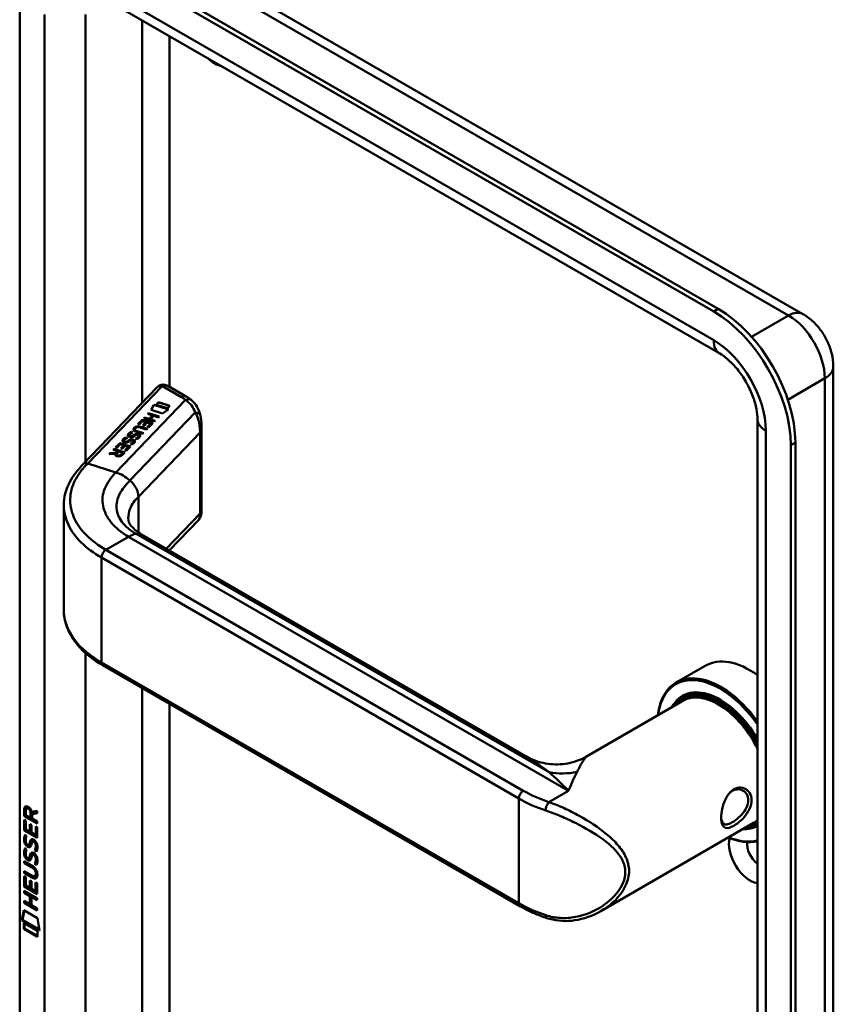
# Model space of a CAD drawing. Header units: millimetres. Extents: x 20 to 833, y 20 to 574.
# Tile 2 of 6: x 189 to 240, y 85 to 146. Entities that reach past the tile are written whole.
import ezdxf

# ---------------------------------------------------------------- set-up
doc = ezdxf.new("R2010")
doc.units = ezdxf.units.MM
doc.header["$LTSCALE"] = 2
doc.layers.add('Sichtbare Kanten(DIN)', color=7, linetype='Continuous', lineweight=50)
doc.layers.add('Sichtbare tangentiale Kanten(DIN)', color=7, linetype='Continuous', lineweight=50)

msp = doc.modelspace()

# ---------------------------------------------------------------- linework, layer by layer
at = {"layer": 'Sichtbare Kanten(DIN)'}
for p, q in [((232.494, 128.251), (194.027, 150.46)), ((232.211, 128.088), (193.744, 150.296)), ((199.311, 150.141), (237.778, 127.932)), ((188.936, 147.52), (188.936, 80.241)), ((194.117, 147.676), (232.584, 125.467)), ((239.668, 124.658), (239.668, 57.379)), ((199.32, 122.785), (198.173, 123.448)), ((192.899, 118.564), (197.509, 123.367)), ((197.134, 121.949), (197.305, 122.27)), ((197.137, 121.948), (197.305, 122.263)), ((197.305, 122.27), (198.218, 121.977)), ((197.305, 122.27), (197.305, 122.263)), ((197.305, 122.263), (198.211, 121.973)), ((197.449, 122.274), (197.596, 122.428)), ((198.148, 122.05), (197.449, 122.274)), ((197.454, 122.272), (197.596, 122.421)), ((197.596, 122.428), (198.295, 122.204)), ((197.596, 122.428), (197.596, 122.421)), ((197.596, 122.421), (198.291, 122.199)), ((198.295, 122.204), (198.148, 122.05)), ((196.917, 121.698), (196.966, 121.749)), ((197.211, 121.604), (196.917, 121.698)), ((196.922, 121.696), (196.966, 121.742)), ((196.966, 121.749), (197.632, 121.535)), ((196.966, 121.749), (196.966, 121.742)), ((196.966, 121.742), (197.628, 121.53)), ((197.009, 121.394), (197.211, 121.604)), ((197.009, 121.387), (197.211, 121.597)), ((197.836, 121.724), (197.134, 121.949)), ((197.211, 121.604), (197.211, 121.597)), ((198.218, 121.977), (197.836, 121.724)), ((196.302, 121.058), (196.564, 121.33)), ((196.383, 121.032), (196.302, 121.058)), ((196.307, 121.056), (196.564, 121.324)), ((196.596, 121.254), (196.383, 121.032)), ((196.564, 121.33), (197.231, 121.117)), ((196.564, 121.33), (196.564, 121.324)), ((196.564, 121.324), (197.226, 121.112)), ((196.811, 121.185), (196.596, 121.254)), ((196.624, 120.99), (196.811, 121.185)), ((196.705, 120.964), (196.624, 120.99)), ((196.628, 120.989), (196.811, 121.179)), ((196.667, 121.437), (196.715, 121.488)), ((197.333, 121.224), (196.667, 121.437)), ((196.672, 121.436), (196.715, 121.481)), ((196.892, 121.159), (196.705, 120.964)), ((196.715, 121.488), (197.009, 121.394)), ((196.715, 121.488), (196.715, 121.481)), ((196.715, 121.481), (197.009, 121.387)), ((196.811, 121.185), (196.811, 121.179)), ((196.89, 120.873), (197.101, 121.092)), ((197.101, 121.092), (196.892, 121.159)), ((196.895, 120.872), (197.101, 121.086)), ((197.231, 121.117), (196.971, 120.847)), ((197.009, 121.394), (197.009, 121.387)), ((197.294, 121.577), (197.092, 121.367)), ((197.092, 121.367), (197.382, 121.275)), ((197.092, 121.367), (197.092, 121.361)), ((197.092, 121.361), (197.377, 121.27)), ((197.101, 121.092), (197.101, 121.086)), ((197.584, 121.484), (197.294, 121.577)), ((197.382, 121.275), (197.333, 121.224)), ((197.632, 121.535), (197.584, 121.484)), ((200.265, 115.53), (200.265, 121)), ((234.936, 121.392), (234.936, 54.113)), ((195.765, 120.374), (195.765, 120.368)), ((195.905, 120.582), (195.905, 120.576)), ((196.037, 120.377), (196.037, 120.371)), ((196.12, 120.74), (196.12, 120.734)), ((196.154, 120.806), (196.153, 120.804)), ((196.211, 120.389), (196.206, 120.388)), ((196.599, 120.459), (196.215, 120.582)), ((196.258, 120.634), (196.647, 120.51)), ((196.258, 120.628), (196.643, 120.505)), ((196.849, 120.72), (196.459, 120.844)), ((196.514, 120.893), (196.898, 120.77)), ((196.514, 120.887), (196.893, 120.765)), ((196.647, 120.51), (196.599, 120.459)), ((196.898, 120.77), (196.849, 120.72)), ((196.971, 120.847), (196.89, 120.873)), ((194.914, 119.612), (195.176, 119.885)), ((194.919, 119.61), (195.176, 119.878)), ((195.208, 119.808), (194.995, 119.586)), ((195.176, 119.885), (195.842, 119.671)), ((195.176, 119.885), (195.176, 119.878)), ((195.176, 119.878), (195.838, 119.666)), ((195.422, 119.739), (195.208, 119.808)), ((195.436, 120.031), (195.436, 120.025)), ((195.491, 119.973), (195.494, 119.972)), ((195.491, 119.973), (195.491, 119.966)), ((195.491, 119.966), (195.494, 119.965)), ((195.573, 119.968), (195.573, 119.961)), ((195.576, 120.24), (195.576, 120.233)), ((195.671, 120.011), (195.671, 120.004)), ((195.708, 120.034), (195.708, 120.028)), ((195.821, 120.316), (195.823, 120.315)), ((195.821, 120.316), (195.821, 120.309)), ((195.821, 120.309), (195.823, 120.308)), ((195.902, 119.788), (195.836, 119.827)), ((195.881, 120.046), (195.877, 120.045)), ((195.902, 120.311), (195.902, 120.304)), ((196, 120.354), (196, 120.347)), ((196.028, 119.982), (196.029, 119.985)), ((196.028, 119.976), (196.029, 119.979)), ((196.029, 119.993), (196.029, 119.986)), ((196.231, 120.131), (196.165, 120.17)), ((196.357, 120.325), (196.358, 120.328)), ((196.357, 120.319), (196.358, 120.322)), ((196.359, 120.336), (196.359, 120.329)), ((237.019, 52.48), (237.019, 119.759)), ((237.302, 52.643), (237.302, 119.923)), ((194.51, 119.191), (194.566, 119.249)), ((194.891, 119.208), (194.51, 119.191)), ((194.516, 119.191), (194.566, 119.243)), ((194.566, 119.249), (194.93, 119.266)), ((194.566, 119.243), (194.93, 119.259)), ((194.566, 119.249), (194.566, 119.243)), ((194.773, 119.466), (194.823, 119.517)), ((195.04, 119.38), (194.773, 119.466)), ((194.778, 119.464), (194.823, 119.51)), ((194.823, 119.517), (195.489, 119.304)), ((194.823, 119.517), (194.823, 119.51)), ((194.823, 119.51), (195.485, 119.299)), ((194.891, 119.208), (194.891, 119.202)), ((194.995, 119.586), (194.914, 119.612)), ((194.93, 119.266), (195.04, 119.38)), ((194.93, 119.259), (195.04, 119.374)), ((194.93, 119.266), (194.93, 119.259)), ((194.976, 119.178), (194.976, 119.171)), ((195.121, 119.354), (195.006, 119.235)), ((195.04, 119.38), (195.04, 119.374)), ((195.359, 119.278), (195.121, 119.354)), ((195.235, 119.544), (195.422, 119.739)), ((195.317, 119.518), (195.235, 119.544)), ((195.24, 119.543), (195.422, 119.733)), ((195.244, 119.159), (195.359, 119.278)), ((195.244, 119.152), (195.359, 119.272)), ((195.504, 119.713), (195.317, 119.518)), ((195.489, 119.304), (195.319, 119.127)), ((195.359, 119.278), (195.359, 119.272)), ((195.422, 119.739), (195.422, 119.733)), ((195.502, 119.427), (195.712, 119.646)), ((195.583, 119.401), (195.502, 119.427)), ((195.712, 119.646), (195.504, 119.713)), ((195.507, 119.426), (195.712, 119.64)), ((195.842, 119.671), (195.583, 119.401)), ((195.712, 119.646), (195.712, 119.64)), ((191.685, 109.468), (191.685, 115.941)), ((200.096, 115.101), (198.26, 113.189)), ((220.499, 100.349), (196.566, 114.167)), ((220.132, 90.999), (194.11, 106.022)), ((231.674, 105.993), (229.864, 104.948)), ((230.294, 103.811), (224.289, 100.344)), ((230.42, 104.115), (230.25, 104.017)), ((189.222, 96.617), (189.223, 97.045)), ((189.265, 97.07), (189.223, 97.045)), ((189.265, 96.641), (189.265, 97.07)), ((189.409, 97.124), (189.367, 97.1)), ((189.265, 96.641), (189.222, 96.617)), ((190.031, 96.149), (189.222, 96.617)), ((190.031, 96.198), (189.265, 96.641)), ((189.322, 96.974), (189.321, 96.684)), ((189.321, 96.684), (189.609, 96.518)), ((189.609, 96.518), (189.609, 96.808)), ((189.652, 96.542), (189.609, 96.518)), ((189.652, 96.542), (189.652, 96.832)), ((189.693, 96.877), (190.031, 96.94)), ((190.031, 96.798), (189.708, 96.738)), ((189.751, 96.763), (189.708, 96.738)), ((189.708, 96.738), (189.708, 96.46)), ((189.708, 96.46), (190.031, 96.274)), ((190.031, 96.815), (189.751, 96.763)), ((190.031, 96.94), (190.031, 96.798)), ((189.222, 96.38), (189.321, 96.323)), ((189.222, 95.725), (189.222, 96.38)), ((189.264, 95.75), (189.265, 96.355)), ((189.321, 96.323), (189.32, 95.791)), ((189.573, 95.645), (189.574, 96.118)), ((189.574, 96.118), (189.672, 96.061)), ((189.616, 95.67), (189.616, 96.093)), ((189.672, 96.061), (189.672, 95.588)), ((189.932, 95.976), (190.031, 95.919)), ((189.932, 95.438), (189.932, 95.976)), ((189.974, 95.462), (189.975, 95.951)), ((190.031, 95.919), (190.03, 95.258)), ((190.031, 96.274), (190.031, 96.149)), ((234.694, 96.19), (225.169, 90.69)), ((234.936, 96.099), (234.85, 96.049)), ((189.264, 95.75), (189.222, 95.725)), ((190.03, 95.258), (189.222, 95.725)), ((190.03, 95.307), (189.264, 95.75)), ((189.27, 95.445), (189.366, 95.357)), ((189.32, 95.791), (189.573, 95.645)), ((189.616, 95.67), (189.573, 95.645)), ((189.672, 95.588), (189.932, 95.438)), ((189.974, 95.462), (189.932, 95.438)), ((189.27, 94.613), (189.366, 94.525)), ((189.326, 94.978), (189.328, 94.971)), ((189.55, 94.848), (189.508, 94.824)), ((189.553, 94.85), (189.511, 94.825)), ((189.519, 94.834), (189.522, 94.838)), ((189.562, 94.859), (189.565, 94.862)), ((189.785, 95.067), (189.742, 95.043)), ((189.816, 95.031), (189.813, 95.033)), ((189.858, 95.055), (189.816, 95.031)), ((189.858, 95.055), (189.855, 95.057)), ((189.325, 94.146), (189.327, 94.139)), ((189.55, 94.017), (189.507, 93.992)), ((189.552, 94.019), (189.51, 93.994)), ((189.519, 94.003), (189.522, 94.006)), ((189.561, 94.027), (189.564, 94.031)), ((189.784, 94.236), (189.742, 94.211)), ((189.815, 94.199), (189.812, 94.201)), ((189.858, 94.224), (189.815, 94.199)), ((189.858, 94.224), (189.854, 94.226)), ((189.913, 94.507), (189.87, 94.482)), ((189.22, 93.815), (189.686, 93.546)), ((189.22, 93.692), (189.22, 93.815)), ((189.263, 93.717), (189.22, 93.692)), ((189.693, 93.419), (189.22, 93.692)), ((189.263, 93.717), (189.263, 93.791)), ((189.735, 93.444), (189.263, 93.717)), ((189.912, 93.676), (189.87, 93.651)), ((189.219, 92.22), (189.22, 92.874)), ((189.22, 93.184), (189.692, 92.911)), ((189.22, 93.061), (189.22, 93.184)), ((189.262, 93.085), (189.22, 93.061)), ((189.685, 92.791), (189.22, 93.061)), ((189.22, 92.874), (189.318, 92.817)), ((189.262, 93.085), (189.262, 93.159)), ((189.728, 92.816), (189.262, 93.085)), ((189.262, 92.244), (189.262, 92.85)), ((189.318, 92.817), (189.318, 92.286)), ((189.929, 92.895), (189.887, 92.87)), ((189.942, 93.019), (189.942, 93.022)), ((189.984, 93.044), (189.984, 93.047)), ((189.262, 92.244), (189.219, 92.22)), ((190.028, 91.752), (189.219, 92.22)), ((190.028, 91.801), (189.262, 92.244)), ((189.318, 92.286), (189.571, 92.14)), ((189.571, 92.14), (189.571, 92.612)), ((189.571, 92.612), (189.67, 92.555)), ((189.613, 92.164), (189.571, 92.14)), ((189.613, 92.164), (189.614, 92.588)), ((189.67, 92.555), (189.67, 92.083)), ((189.929, 91.932), (189.93, 92.47)), ((189.93, 92.47), (190.028, 92.413)), ((189.972, 91.957), (189.972, 92.446)), ((190.028, 92.413), (190.028, 91.752)), ((189.219, 91.838), (189.219, 91.961)), ((189.219, 91.961), (190.027, 91.494)), ((189.261, 91.862), (189.219, 91.838)), ((189.57, 91.635), (189.219, 91.838)), ((189.261, 91.862), (189.261, 91.937)), ((189.613, 91.659), (189.261, 91.862)), ((189.613, 91.659), (189.57, 91.635)), ((189.57, 91.126), (189.57, 91.635)), ((189.612, 91.151), (189.613, 91.659)), ((189.67, 92.083), (189.929, 91.932)), ((189.714, 91.601), (189.671, 91.576)), ((190.027, 91.37), (189.671, 91.576)), ((189.671, 91.576), (189.671, 91.068)), ((190.027, 91.419), (189.714, 91.601)), ((189.972, 91.957), (189.929, 91.932)), ((189.218, 91.206), (189.218, 91.329)), ((189.218, 91.329), (189.57, 91.126)), ((189.261, 91.231), (189.218, 91.206)), ((190.027, 90.739), (189.218, 91.206)), ((189.261, 91.231), (189.261, 91.305)), ((190.027, 90.788), (189.261, 91.231)), ((189.612, 91.151), (189.57, 91.126)), ((189.671, 91.068), (190.027, 90.862)), ((190.027, 91.494), (190.027, 91.37)), ((189.068, 90.125), (189.198, 90.746)), ((189.111, 90.149), (189.231, 90.727)), ((189.198, 90.746), (190.048, 90.255)), ((190.027, 90.862), (190.027, 90.739)), ((189.111, 90.149), (189.068, 90.125)), ((190.175, 89.484), (189.068, 90.125)), ((190.166, 89.539), (189.111, 90.149)), ((189.198, 89.956), (190.046, 89.466)), ((189.198, 89.584), (189.198, 89.956)), ((189.24, 89.608), (189.24, 89.932)), ((190.048, 90.255), (190.175, 89.484)), ((189.24, 89.608), (189.198, 89.584)), ((190.045, 89.093), (189.198, 89.584)), ((190.045, 89.142), (189.24, 89.608)), ((190.046, 89.466), (190.045, 89.093))]:
    msp.add_line(p, q, dxfattribs=at)
for centre, major_axis, ratio, start_param, end_param in [((201.098, 145.071), (0.93, -1.611), 0.57735, 5.145211, 5.850363), ((232.211, 122.536), (-3.4, 5.889), 0.57735, 3.926991, 5.497787), ((232.494, 122.699), (-3.4, 5.889), 0.57735, 3.926991, 5.497787), ((197.973, 122.87), (-0.076, -0.62), 0.711531, 2.84759, 2.850395), ((196.192, 120.494), (-0.424, -0.134), 0.323385, 6.174461, 6.696153), ((196.192, 120.487), (-0.424, -0.134), 0.323385, 6.174461, 6.696153), ((197.71, 120.927), (-1.686, -0.2), 0.222773, 6.018982, 6.737446), ((197.71, 120.92), (-1.686, -0.2), 0.222773, 6.018982, 6.248126), ((196.8, 119.978), (-0.7, 0.879), 0.508563, 5.632274, 6.350614), ((196.8, 119.972), (-0.7, 0.879), 0.508563, 5.632274, 6.350614), ((199.061, 116.387), (-2.871, 4.449), 0.191984, 6.053706, 6.328639), ((196.221, 120.382), (-0.0415, -0.0104), 0.237853, 4.599863, 4.907941), ((196.078, 120.273), (-0.279, -0.072), 0.364474, 2.978881, 3.436713), ((195.863, 120.151), (0.425, 0.134), 0.323145, 3.032844, 3.554231), ((195.863, 120.144), (0.425, 0.134), 0.323145, 3.032844, 3.554231), ((195.892, 120.039), (0.0415, 0.0104), 0.237853, 1.45827, 1.766348), ((195.752, 119.931), (0.276, 0.072), 0.366407, 6.119353, 6.579647), ((195.331, 119.658), (0.695, 0.349), 0.189659, 6.06821, 6.129169), ((195.331, 119.651), (0.695, 0.349), 0.189659, 6.06821, 6.129169), ((195.752, 119.924), (0.276, 0.072), 0.366407, 6.119353, 6.188348), ((195.609, 119.974), (-0.747, -0.376), 0.181536, 2.935109, 2.99425), ((195.609, 119.967), (-0.747, -0.376), 0.181536, 2.935109, 2.99425), ((196.078, 120.267), (-0.279, -0.072), 0.364474, 2.978881, 3.047498), ((195.404, 119.258), (-0.518, -0.093), 0.376472, 6.070506, 6.901313), ((195.404, 119.251), (-0.518, -0.093), 0.376472, 6.070506, 6.199543), ((195.068, 119.351), (-0.151, 0.213), 0.804515, 2.32247, 3.295215), ((195.068, 119.344), (0.151, -0.213), 0.804515, 5.464063, 6.436807), ((234.474, 101.143), (-2.8, 4.85), 0.57735, 5.38066, 6.283185), ((232.664, 100.098), (-2.8, 4.85), 0.57735, 4.886401, 6.950132), ((232.607, 100.066), (-2.76, 4.78), 0.57735, 4.858262, 6.931502), ((232.607, 100.066), (-2.34, 4.053), 0.57735, 4.716865, 6.63085), ((232.55, 100.033), (-2.3, 3.984), 0.57735, 4.674229, 6.579148), ((232.635, 100.082), (-2.32, 4.018), 0.57735, 5.502088, 6.538938), ((232.494, 100), (-2.26, 3.914), 0.57735, 4.627908, 6.514127), ((232.777, 100.163), (-2.32, 4.018), 0.57735, 0.030483, 0.137203), ((232.494, 100), (-2.2, 3.811), 0.57735, 4.594939, 6.283185), ((232.72, 100.131), (-2.3, 3.984), 0.57735, 6.063133, 6.283185), ((234.191, 100.98), (1.91, -3.309), 0.57735, 5.557385, 5.557387), ((234.191, 100.98), (1.91, -3.308), 0.57735, 5.639938, 5.639948), ((189.655, 96.529), (-0.285, 0.572), 0.301873, 5.854438, 6.827182), ((189.697, 96.554), (-0.285, 0.572), 0.301873, 5.854438, 6.301654), ((189.261, 96.73), (0.033, 0.522), 0.855294, 5.050754, 5.881562), ((232.777, 100.163), (1.95, -3.377), 0.57735, 6.020614, 6.020667), ((232.833, 100.196), (1.91, -3.308), 0.57735, 6.045552, 6.045809), ((232.494, 100), (-2.26, 3.914), 0.57735, 2.42277, 2.422823), ((232.55, 100.033), (2.3, -3.984), 0.57735, 5.546115, 5.546163), ((232.607, 100.066), (2.34, -4.053), 0.57735, 5.52841, 5.528454), ((232.55, 100.033), (2.3, -3.984), 0.57735, 5.735264, 5.73527), ((232.494, 100), (-2.26, 3.914), 0.57735, 2.624641, 2.624682), ((232.494, 100), (-2.2, 3.811), 0.57735, 2.677751, 2.677873), ((232.777, 100.163), (-2.32, 4.018), 0.57735, 2.582863, 2.582927), ((232.607, 100.066), (2.34, -4.053), 0.57735, 5.935521, 6.27871), ((232.55, 100.033), (2.3, -3.984), 0.57735, 5.987222, 6.321345), ((232.494, 100), (2.26, -3.914), 0.57735, 6.052244, 6.367667), ((232.635, 100.082), (2.32, -4.018), 0.57735, 6.027433, 6.275123), ((232.494, 100), (2.2, -3.811), 0.57735, 0, 0.11745), ((232.777, 100.163), (2.32, -4.018), 0.57735, 6.145982, 6.216318), ((234.474, 94.121), (0.93, -1.611), 0.57735, 3.6589, 5.857319), ((232.664, 100.098), (2.8, -4.85), 0.57735, 5.616239, 6.109173), ((232.607, 100.066), (2.76, -4.78), 0.57735, 5.634869, 6.137312), ((189.684, 95.787), (0.278, 0.917), 0.281235, 2.669751, 2.730711), ((189.537, 95.115), (0.059, 0.299), 0.72217, 2.211263, 2.671556), ((189.503, 94.852), (0.0248, 0.0325), 0.583914, 4.30859, 4.616668), ((189.545, 94.876), (0.0248, 0.0325), 0.583914, 4.30859, 4.616668), ((189.629, 94.587), (0.145, 0.462), 0.615043, 5.609575, 6.130963), ((189.672, 94.612), (0.145, 0.462), 0.615043, 5.609575, 6.130963), ((235.039, 94.448), (0.53, -0.918), 0.57735, 3.796235, 5.360008), ((189.708, 95.022), (0.304, 0.982), 0.270347, 2.690551, 2.749692), ((189.538, 94.285), (0.062, 0.301), 0.723088, 2.219923, 2.677754), ((189.502, 94.02), (0.0248, 0.0325), 0.583914, 4.30859, 4.616668), ((189.545, 94.045), (0.0248, 0.0325), 0.583914, 4.30859, 4.616668), ((189.629, 93.757), (0.145, 0.462), 0.615351, 5.608827, 6.13052), ((189.671, 93.781), (0.145, 0.462), 0.615351, 5.608827, 6.13052), ((188.605, 92.644), (1.39, 0.562), 0.642557, 6.029314, 6.747778), ((188.606, 94.944), (1.354, -2.201), 0.216413, 5.902022, 6.620361), ((183.314, 103.324), (6.576, -10.453), 0.079405, 6.133619, 6.408552), ((188.649, 94.968), (1.354, -2.201), 0.216413, 5.902022, 6.233391), ((183.356, 103.349), (6.576, -10.453), 0.079405, 6.280171, 6.408552), ((221.935, 90.638), (-0.125, -0.38), 0.405066, 0, 0.002648)]:
    msp.add_ellipse(centre, major_axis=major_axis, ratio=ratio, start_param=start_param, end_param=end_param, dxfattribs=at)
for points, knots in [([(237.778, 127.932), (238.023, 127.79), (238.235, 127.625), (238.615, 127.263), (238.783, 127.066), (239.078, 126.648), (239.206, 126.426), (239.42, 125.961), (239.507, 125.718), (239.631, 125.208), (239.668, 124.941), (239.668, 124.658)], [4.712389, 4.712389, 4.712389, 4.712389, 5.026548, 5.026548, 5.340708, 5.340708, 5.654867, 5.654867, 5.969026, 5.969026, 6.283185, 6.283185, 6.283185, 6.283185]), ([(232.584, 125.467), (232.731, 125.382), (232.897, 125.266), (233.249, 124.967), (233.436, 124.78), (233.803, 124.346), (233.983, 124.097), (234.309, 123.565), (234.454, 123.281), (234.688, 122.719), (234.777, 122.44), (234.895, 121.932), (234.926, 121.701), (234.936, 121.465), (234.936, 121.428), (234.936, 121.392)], [4.712389, 4.712389, 4.712389, 4.712389, 4.945101, 4.945101, 5.193081, 5.193081, 5.453577, 5.453577, 5.719578, 5.719578, 5.982715, 5.982715, 6.234734, 6.234734, 6.283185, 6.283185, 6.283185, 6.283185]), ([(197.631, 123.462), (197.623, 123.457), (197.615, 123.452), (197.599, 123.441), (197.59, 123.436), (197.574, 123.424), (197.566, 123.418), (197.549, 123.404), (197.541, 123.397), (197.525, 123.383), (197.517, 123.375), (197.509, 123.367)], [3.1415927, 3.1415927, 3.1415927, 3.1415927, 3.1974432, 3.1974432, 3.2532937, 3.2532937, 3.3091443, 3.3091443, 3.3649948, 3.3649948, 3.4208453, 3.4208453, 3.4208453, 3.4208453]), ([(197.638, 123.465), (197.674, 123.486), (197.714, 123.501), (197.8, 123.524), (197.849, 123.529), (197.955, 123.527), (198.014, 123.516), (198.099, 123.485), (198.129, 123.471), (198.158, 123.456)], [0.0018343, 0.0018343, 0.0018343, 0.0018343, 0.0332915, 0.0332915, 0.0700936, 0.0700936, 0.1136814, 0.1136814, 0.1385701, 0.1385701, 0.1385701, 0.1385701]), ([(199.664, 122.546), (199.643, 122.563), (199.622, 122.581), (199.578, 122.615), (199.555, 122.632), (199.51, 122.664), (199.487, 122.68), (199.441, 122.711), (199.417, 122.727), (199.369, 122.756), (199.345, 122.771), (199.32, 122.785)], [1.3871415, 1.3871415, 1.3871415, 1.3871415, 1.4238724, 1.4238724, 1.4606034, 1.4606034, 1.4973344, 1.4973344, 1.5340654, 1.5340654, 1.5707963, 1.5707963, 1.5707963, 1.5707963]), ([(199.662, 122.547), (199.789, 122.44), (199.898, 122.308), (200.075, 122.012), (200.144, 121.843), (200.196, 121.643), (200.202, 121.618), (200.208, 121.594)], [0, 0, 0, 0, 0.1398409, 0.1398409, 0.2900964, 0.2900964, 0.3112077, 0.3112077, 0.3112077, 0.3112077]), ([(196.258, 120.634), (196.223, 120.646), (196.188, 120.66), (196.148, 120.687), (196.137, 120.698), (196.122, 120.721), (196.119, 120.733), (196.122, 120.759), (196.128, 120.772), (196.141, 120.792), (196.147, 120.798), (196.153, 120.804)], [0, 0, 0, 0, 0.03013076, 0.03013076, 0.04643109, 0.04643109, 0.06207275, 0.06207275, 0.07997439, 0.07997439, 0.08929735, 0.08929735, 0.08929735, 0.08929735]), ([(196.12, 120.734), (196.12, 120.723), (196.123, 120.713), (196.137, 120.691), (196.148, 120.681), (196.188, 120.653), (196.223, 120.639), (196.258, 120.628)], [-0.06012294, -0.06012294, -0.06012294, -0.06012294, -0.04643109, -0.04643109, -0.03013076, -0.03013076, 0, 0, 0, 0]), ([(191.684, 116.004), (191.684, 116.498), (191.814, 116.998), (192.263, 117.854), (192.576, 118.229), (192.899, 118.564)], [0, 0, 0, 0, 0.585665, 0.585665, 1.084327, 1.084327, 1.084327, 1.084327]), ([(200.265, 115.53), (200.265, 115.516), (200.264, 115.499), (200.262, 115.463), (200.26, 115.444), (200.252, 115.397), (200.245, 115.368), (200.222, 115.293), (200.201, 115.247), (200.156, 115.175), (200.135, 115.146), (200.111, 115.119)], [0.0000336, 0.0000336, 0.0000336, 0.0000336, 0.015542, 0.015542, 0.0309443, 0.0309443, 0.0536686, 0.0536686, 0.0909452, 0.0909452, 0.1178432, 0.1178432, 0.1178432, 0.1178432]), ([(195.709, 115.196), (195.712, 115.012), (195.745, 114.894), (195.975, 114.613), (196.063, 114.525), (196.28, 114.347), (196.414, 114.255), (196.568, 114.166)], [0, 0, 0, 0, 0.4785244, 0.4785244, 0.6584172, 0.6584172, 0.8461037, 0.8461037, 0.8461037, 0.8461037]), ([(194.111, 106.022), (193.49, 106.38), (192.959, 106.807), (192.154, 107.754), (191.873, 108.29), (191.708, 109.048), (191.684, 109.262), (191.684, 109.475)], [0, 0, 0, 0, 0.647433, 0.647433, 1.304459, 1.304459, 1.557865, 1.557865, 1.557865, 1.557865]), ([(220.496, 100.351), (220.825, 100.161), (221.198, 100.015), (221.976, 99.843), (222.392, 99.82), (223.22, 99.906), (223.639, 100.025), (224.108, 100.244), (224.2, 100.293), (224.288, 100.344)], [0, 0, 0, 0, 0.310071, 0.310071, 0.631145, 0.631145, 0.967704, 0.967704, 1.053105, 1.053105, 1.053105, 1.053105]), ([(233.465, 98.289), (233.465, 98.289), (233.465, 98.289), (233.465, 98.289), (233.322, 98.207), (233.061, 97.948), (232.8, 97.384), (232.669, 96.771), (232.669, 96.063), (232.93, 95.782), (233.453, 95.986), (234.077, 96.442), (234.587, 97.171), (234.585, 97.877), (234.334, 98.27), (233.919, 98.443), (233.608, 98.372), (233.465, 98.289)], [-0.000016, -0.000016, -0.000016, -0.000016, 0, 0, 0, 0.151076, 0.302153, 0.453229, 0.604306, 0.906458, 1.057535, 1.208611, 1.510764, 1.66184, 1.812917, 1.963993, 2.115053, 2.115053, 2.115053, 2.115053]), ([(233.366, 98.19), (233.493, 98.264), (233.633, 98.297), (233.765, 98.289), (233.898, 98.28), (234.023, 98.231), (234.124, 98.15), (234.225, 98.069), (234.301, 97.956), (234.339, 97.823), (234.378, 97.69), (234.378, 97.538), (234.34, 97.384), (234.263, 97.076), (234.03, 96.762), (233.766, 96.525), (233.634, 96.406), (233.494, 96.305), (233.366, 96.231), (233.238, 96.157), (233.122, 96.111), (233.026, 96.098), (232.835, 96.073), (232.723, 96.187), (232.686, 96.429), (232.681, 96.461), (232.677, 96.495), (232.675, 96.532)], [0.000016, 0.000016, 0.000016, 0.000016, 0.151076, 0.151076, 0.151076, 0.302153, 0.302153, 0.302153, 0.453229, 0.453229, 0.453229, 0.604306, 0.604306, 0.604306, 0.906458, 0.906458, 0.906458, 1.057535, 1.057535, 1.057535, 1.208611, 1.208611, 1.208611, 1.510764, 1.510764, 1.510764, 1.551106, 1.551106, 1.551106, 1.551106]), ([(233.189, 98.056), (233.245, 98.109), (233.304, 98.155), (233.366, 98.19), (233.366, 98.19), (233.366, 98.19), (233.366, 98.19)], [2.04183857, 2.04183857, 2.04183857, 2.04183857, 2.11506954, 2.11506954, 2.11506954, 2.11508574, 2.11508574, 2.11508574, 2.11508574]), ([(189.48, 94.735), (189.468, 94.742), (189.459, 94.748), (189.451, 94.754), (189.445, 94.758), (189.441, 94.761), (189.436, 94.765)], [-0.01131389, -0.01131389, -0.01131389, -0.01131389, -0.0050221, -0.0050221, -0.0050221, 0, 0, 0, 0]), ([(189.942, 93.022), (189.942, 93.038), (189.941, 93.053), (189.936, 93.1), (189.93, 93.132), (189.909, 93.194), (189.896, 93.221), (189.862, 93.275), (189.842, 93.3), (189.78, 93.363), (189.735, 93.395), (189.693, 93.419)], [-0.133946, -0.133946, -0.133946, -0.133946, -0.1199616, -0.1199616, -0.0931091, -0.0931091, -0.0696466, -0.0696466, -0.0451961, -0.0451961, 0, 0, 0, 0]), ([(189.984, 93.047), (189.984, 93.062), (189.983, 93.078), (189.979, 93.125), (189.972, 93.157), (189.951, 93.218), (189.938, 93.246), (189.904, 93.3), (189.884, 93.325), (189.823, 93.387), (189.778, 93.419), (189.735, 93.444)], [-0.133946, -0.133946, -0.133946, -0.133946, -0.1199616, -0.1199616, -0.0931091, -0.0931091, -0.0696466, -0.0696466, -0.0451961, -0.0451961, 0, 0, 0, 0]), ([(221.81, 90.258), (221.688, 90.299), (221.568, 90.341), (221.332, 90.429), (221.215, 90.474), (220.987, 90.57), (220.875, 90.619), (220.654, 90.722), (220.547, 90.775), (220.336, 90.884), (220.232, 90.941), (220.132, 90.999)], [1.3045023, 1.3045023, 1.3045023, 1.3045023, 1.3577611, 1.3577611, 1.4110199, 1.4110199, 1.4642787, 1.4642787, 1.5175375, 1.5175375, 1.5707963, 1.5707963, 1.5707963, 1.5707963]), ([(225.164, 90.688), (224.67, 90.403), (224.116, 90.203), (223.032, 90.042), (222.487, 90.067), (221.921, 90.223), (221.865, 90.24), (221.81, 90.258)], [0, 0, 0, 0, 0.4643254, 0.4643254, 0.8926559, 0.8926559, 0.939444, 0.939444, 0.939444, 0.939444])]:
    msp.add_open_spline(points, degree=3, knots=knots, dxfattribs=at)
for points in [[(200.209, 121.588), (200.25, 121.405), (200.265, 121.208), (200.265, 121.004)], [(200.265, 121), (200.265, 121.001), (200.265, 121.003), (200.265, 121.004)], [(195.674, 120.365), (195.672, 120.398), (195.687, 120.431), (195.722, 120.468)], [(195.674, 120.369), (195.675, 120.398), (195.691, 120.429), (195.722, 120.461)], [(195.803, 120.258), (195.731, 120.274), (195.678, 120.308), (195.674, 120.365)], [(195.722, 120.468), (195.733, 120.479), (195.746, 120.49), (195.76, 120.502)], [(195.722, 120.461), (195.733, 120.473), (195.746, 120.484), (195.76, 120.496)], [(195.76, 120.502), (195.81, 120.545), (195.889, 120.577), (195.905, 120.582)], [(195.76, 120.496), (195.81, 120.538), (195.889, 120.571), (195.905, 120.576)], [(195.861, 120.487), (195.802, 120.447), (195.766, 120.41), (195.765, 120.375)], [(195.98, 120.543), (195.98, 120.543), (195.911, 120.521), (195.861, 120.487)], [(195.905, 120.582), (195.909, 120.58), (195.98, 120.543), (195.98, 120.543)], [(195.905, 120.576), (195.909, 120.574), (195.954, 120.55), (195.973, 120.541)], [(196, 120.354), (196.006, 120.357), (196.037, 120.377), (196.037, 120.377)], [(196, 120.347), (196.006, 120.351), (196.037, 120.37), (196.037, 120.371)], [(196.037, 120.377), (196.081, 120.405), (196.117, 120.423), (196.152, 120.436)], [(196.037, 120.371), (196.081, 120.399), (196.117, 120.416), (196.152, 120.429)], [(196.206, 120.388), (196.176, 120.378), (196.141, 120.36), (196.097, 120.332)], [(196.152, 120.436), (196.206, 120.455), (196.272, 120.462), (196.346, 120.438)], [(196.152, 120.429), (196.206, 120.449), (196.272, 120.456), (196.346, 120.432)], [(196.338, 120.372), (196.311, 120.391), (196.263, 120.4), (196.223, 120.393)], [(196.346, 120.438), (196.369, 120.43), (196.373, 120.428), (196.38, 120.425)], [(196.346, 120.432), (196.369, 120.424), (196.373, 120.421), (196.38, 120.418)], [(196.38, 120.425), (196.428, 120.404), (196.463, 120.367), (196.451, 120.321)], [(196.38, 120.418), (196.42, 120.401), (196.452, 120.372), (196.453, 120.336)], [(195.345, 120.023), (195.342, 120.055), (195.358, 120.089), (195.393, 120.125)], [(195.345, 120.026), (195.346, 120.055), (195.362, 120.086), (195.393, 120.118)], [(195.474, 119.915), (195.402, 119.931), (195.349, 119.965), (195.345, 120.023)], [(195.393, 120.125), (195.404, 120.136), (195.417, 120.147), (195.431, 120.16)], [(195.393, 120.118), (195.404, 120.13), (195.417, 120.141), (195.431, 120.153)], [(195.431, 120.16), (195.481, 120.202), (195.56, 120.235), (195.576, 120.24)], [(195.431, 120.153), (195.481, 120.195), (195.56, 120.228), (195.576, 120.233)], [(195.531, 120.144), (195.472, 120.104), (195.437, 120.067), (195.436, 120.032)], [(195.595, 119.912), (195.559, 119.904), (195.519, 119.904), (195.474, 119.915)], [(195.494, 119.972), (195.522, 119.963), (195.544, 119.962), (195.573, 119.968)], [(195.494, 119.965), (195.522, 119.956), (195.544, 119.955), (195.573, 119.961)], [(195.651, 120.2), (195.651, 120.2), (195.582, 120.178), (195.531, 120.144)], [(195.573, 119.968), (195.6, 119.974), (195.632, 119.988), (195.671, 120.011)], [(195.573, 119.961), (195.6, 119.968), (195.632, 119.982), (195.671, 120.004)], [(195.576, 120.24), (195.58, 120.237), (195.651, 120.2), (195.651, 120.2)], [(195.576, 120.233), (195.579, 120.231), (195.625, 120.207), (195.643, 120.198)], [(195.768, 119.989), (195.7, 119.945), (195.649, 119.924), (195.595, 119.912)], [(195.671, 120.011), (195.676, 120.015), (195.707, 120.034), (195.708, 120.034)], [(195.671, 120.004), (195.676, 120.008), (195.707, 120.027), (195.708, 120.028)], [(195.708, 120.034), (195.751, 120.062), (195.787, 120.08), (195.823, 120.093)], [(195.708, 120.028), (195.751, 120.056), (195.787, 120.073), (195.823, 120.086)], [(195.877, 120.045), (195.846, 120.035), (195.812, 120.018), (195.768, 119.989)], [(195.924, 120.255), (195.888, 120.247), (195.848, 120.247), (195.803, 120.258)], [(195.823, 120.315), (195.852, 120.306), (195.873, 120.305), (195.902, 120.311)], [(195.823, 120.308), (195.852, 120.299), (195.873, 120.298), (195.902, 120.304)], [(195.823, 120.093), (195.877, 120.113), (195.943, 120.119), (196.016, 120.095)], [(195.823, 120.086), (195.877, 120.106), (195.943, 120.113), (196.016, 120.089)], [(195.836, 119.827), (195.836, 119.827), (195.906, 119.862), (195.932, 119.878)], [(195.842, 119.824), (195.86, 119.832), (195.911, 119.858), (195.932, 119.872)], [(196.008, 120.029), (195.982, 120.048), (195.933, 120.057), (195.894, 120.05)], [(195.902, 120.311), (195.93, 120.317), (195.962, 120.331), (196, 120.354)], [(195.902, 120.304), (195.93, 120.311), (195.962, 120.325), (196, 120.347)], [(195.939, 119.804), (195.928, 119.799), (195.902, 119.788), (195.902, 119.788)], [(196.097, 120.332), (196.03, 120.288), (195.979, 120.267), (195.924, 120.255)], [(195.932, 119.878), (195.98, 119.907), (196.01, 119.937), (196.024, 119.97)], [(195.932, 119.872), (195.98, 119.901), (196.01, 119.931), (196.024, 119.964)], [(196.036, 119.864), (196.014, 119.847), (195.978, 119.822), (195.939, 119.804)], [(196.016, 120.095), (196.04, 120.088), (196.044, 120.085), (196.051, 120.082)], [(196.016, 120.089), (196.04, 120.081), (196.044, 120.079), (196.051, 120.075)], [(196.122, 119.978), (196.112, 119.939), (196.089, 119.905), (196.036, 119.864)], [(196.051, 120.082), (196.099, 120.061), (196.134, 120.024), (196.122, 119.978)], [(196.051, 120.075), (196.091, 120.058), (196.122, 120.029), (196.124, 119.993)], [(196.165, 120.17), (196.165, 120.17), (196.236, 120.205), (196.261, 120.221)], [(196.171, 120.166), (196.189, 120.175), (196.24, 120.201), (196.261, 120.214)], [(196.268, 120.147), (196.257, 120.142), (196.231, 120.131), (196.231, 120.131)], [(196.261, 120.221), (196.309, 120.25), (196.339, 120.28), (196.354, 120.313)], [(196.261, 120.214), (196.309, 120.244), (196.339, 120.273), (196.354, 120.307)], [(196.366, 120.207), (196.344, 120.19), (196.307, 120.165), (196.268, 120.147)], [(196.451, 120.321), (196.441, 120.282), (196.418, 120.248), (196.366, 120.207)], [(195.006, 119.235), (194.971, 119.198), (194.949, 119.148), (195.046, 119.117)], [(194.976, 119.171), (194.976, 119.149), (194.994, 119.127), (195.046, 119.11)], [(195.319, 119.127), (195.259, 119.068), (195.145, 119.023), (195.002, 119.069)], [(191.685, 116.004), (191.685, 116.003), (191.685, 116.001), (191.685, 116)], [(200.097, 115.102), (200.097, 115.102), (200.096, 115.101), (200.096, 115.101)], [(224.288, 100.344), (224.289, 100.344), (224.289, 100.344), (224.289, 100.344)], [(189.223, 97.045), (189.227, 97.187), (189.293, 97.3), (189.466, 97.2)], [(189.265, 97.07), (189.267, 97.138), (189.284, 97.2), (189.319, 97.234)], [(189.609, 96.808), (189.609, 96.897), (189.585, 97.017), (189.467, 97.085)], [(189.652, 96.832), (189.652, 96.921), (189.627, 97.042), (189.51, 97.11)], [(189.235, 94.982), (189.21, 95.075), (189.202, 95.156), (189.213, 95.257)], [(189.213, 95.257), (189.219, 95.299), (189.23, 95.36), (189.25, 95.405)], [(189.278, 95.006), (189.252, 95.1), (189.244, 95.181), (189.256, 95.281)], [(189.25, 95.405), (189.256, 95.418), (189.27, 95.445), (189.27, 95.445)], [(189.256, 95.281), (189.261, 95.322), (189.272, 95.381), (189.291, 95.426)], [(189.322, 95.23), (189.304, 95.158), (189.302, 95.086), (189.319, 95.006)], [(189.366, 95.357), (189.366, 95.357), (189.332, 95.269), (189.322, 95.23)], [(189.616, 95.002), (189.637, 95.098), (189.663, 95.15), (189.697, 95.183)], [(189.666, 95.168), (189.692, 95.189), (189.729, 95.191), (189.78, 95.17)], [(189.213, 94.425), (189.218, 94.468), (189.23, 94.529), (189.25, 94.574)], [(189.394, 94.74), (189.33, 94.787), (189.265, 94.872), (189.235, 94.982)], [(189.25, 94.574), (189.255, 94.587), (189.27, 94.613), (189.27, 94.613)], [(189.255, 94.45), (189.26, 94.491), (189.271, 94.55), (189.29, 94.594)], [(189.436, 94.765), (189.373, 94.812), (189.308, 94.897), (189.278, 95.006)], [(189.386, 94.868), (189.427, 94.824), (189.481, 94.805), (189.511, 94.825)], [(189.437, 94.711), (189.409, 94.728), (189.403, 94.733), (189.394, 94.74)], [(189.615, 94.727), (189.582, 94.678), (189.527, 94.658), (189.437, 94.711)], [(189.598, 94.707), (189.568, 94.699), (189.529, 94.706), (189.48, 94.735)], [(189.522, 94.838), (189.542, 94.862), (189.558, 94.906), (189.573, 94.978)], [(189.55, 94.848), (189.551, 94.849), (189.552, 94.849), (189.553, 94.85)], [(189.565, 94.862), (189.584, 94.887), (189.6, 94.931), (189.616, 95.002)], [(189.573, 94.978), (189.597, 95.084), (189.626, 95.136), (189.666, 95.168)], [(189.669, 94.873), (189.654, 94.804), (189.636, 94.76), (189.615, 94.727)], [(189.683, 94.93), (189.681, 94.921), (189.67, 94.874), (189.669, 94.873)], [(189.736, 95.038), (189.716, 95.021), (189.699, 94.986), (189.683, 94.93)], [(189.813, 95.033), (189.778, 95.053), (189.757, 95.054), (189.736, 95.038)], [(189.78, 95.17), (189.861, 95.135), (189.941, 95.056), (189.996, 94.921)], [(189.855, 95.057), (189.824, 95.075), (189.804, 95.078), (189.785, 95.067)], [(189.87, 94.482), (189.87, 94.482), (189.914, 94.54), (189.931, 94.623)], [(189.913, 94.507), (189.913, 94.507), (189.956, 94.565), (189.973, 94.648)], [(189.931, 94.623), (189.95, 94.721), (189.95, 94.811), (189.92, 94.893)], [(189.973, 94.648), (189.993, 94.745), (189.992, 94.836), (189.962, 94.917)], [(190.038, 94.592), (190.03, 94.489), (189.985, 94.407), (189.974, 94.394)], [(189.996, 94.921), (190.027, 94.844), (190.042, 94.764), (190.042, 94.676)], [(190.042, 94.676), (190.042, 94.648), (190.04, 94.621), (190.038, 94.592)], [(189.235, 94.151), (189.209, 94.244), (189.201, 94.325), (189.213, 94.425)], [(189.393, 93.909), (189.33, 93.956), (189.265, 94.041), (189.235, 94.151)], [(189.277, 94.175), (189.252, 94.268), (189.243, 94.349), (189.255, 94.45)], [(189.435, 93.933), (189.372, 93.98), (189.307, 94.065), (189.277, 94.175)], [(189.322, 94.399), (189.304, 94.327), (189.302, 94.255), (189.318, 94.174)], [(189.366, 94.525), (189.366, 94.525), (189.332, 94.438), (189.322, 94.399)], [(189.385, 94.036), (189.427, 93.993), (189.48, 93.974), (189.51, 93.994)], [(189.522, 94.006), (189.541, 94.031), (189.557, 94.075), (189.573, 94.146)], [(189.55, 94.017), (189.551, 94.017), (189.552, 94.018), (189.552, 94.019)], [(189.564, 94.031), (189.584, 94.055), (189.6, 94.1), (189.615, 94.171)], [(189.573, 94.146), (189.597, 94.253), (189.626, 94.305), (189.666, 94.337)], [(189.669, 94.042), (189.653, 93.972), (189.636, 93.929), (189.614, 93.896)], [(189.615, 94.171), (189.637, 94.267), (189.663, 94.319), (189.697, 94.351)], [(189.666, 94.337), (189.692, 94.357), (189.729, 94.36), (189.779, 94.338)], [(189.683, 94.099), (189.68, 94.09), (189.669, 94.042), (189.669, 94.042)], [(189.735, 94.207), (189.715, 94.19), (189.698, 94.154), (189.683, 94.099)], [(189.812, 94.201), (189.778, 94.221), (189.756, 94.223), (189.735, 94.207)], [(189.779, 94.338), (189.861, 94.304), (189.941, 94.225), (189.995, 94.09)], [(189.854, 94.226), (189.823, 94.244), (189.803, 94.247), (189.784, 94.236)], [(189.974, 94.394), (189.969, 94.399), (189.87, 94.482), (189.87, 94.482)], [(189.997, 94.435), (189.967, 94.461), (189.913, 94.507), (189.913, 94.507)], [(189.93, 93.792), (189.95, 93.89), (189.949, 93.98), (189.919, 94.062)], [(189.972, 93.817), (189.992, 93.914), (189.992, 94.004), (189.962, 94.086)], [(189.995, 94.09), (190.027, 94.013), (190.042, 93.933), (190.042, 93.845)], [(189.437, 93.879), (189.408, 93.896), (189.402, 93.902), (189.393, 93.909)], [(189.479, 93.904), (189.451, 93.921), (189.445, 93.926), (189.435, 93.933)], [(189.614, 93.896), (189.582, 93.846), (189.527, 93.826), (189.437, 93.879)], [(189.598, 93.875), (189.567, 93.868), (189.528, 93.875), (189.479, 93.904)], [(189.87, 93.651), (189.87, 93.651), (189.913, 93.709), (189.93, 93.792)], [(189.974, 93.562), (189.968, 93.567), (189.87, 93.651), (189.87, 93.651)], [(189.912, 93.676), (189.912, 93.676), (189.956, 93.733), (189.972, 93.817)], [(189.996, 93.604), (189.966, 93.63), (189.912, 93.676), (189.912, 93.676)], [(190.037, 93.76), (190.029, 93.657), (189.984, 93.575), (189.974, 93.562)], [(190.042, 93.845), (190.042, 93.817), (190.04, 93.79), (190.037, 93.76)], [(225.164, 90.688), (225.165, 90.689), (225.167, 90.69), (225.168, 90.691)]]:
    msp.add_open_spline(points, degree=3, dxfattribs=at)
at = {"layer": 'Sichtbare tangentiale Kanten(DIN)'}
for p, q in [((198.411, 150.051), (236.878, 127.843)), ((232.211, 126.291), (193.744, 148.5)), ((190.492, 146.622), (190.492, 79.343)), ((193.037, 118.709), (193.037, 146.622)), ((196.573, 146.258), (196.573, 122.391)), ((198.27, 123.392), (198.27, 145.279)), ((232.211, 128.088), (232.494, 128.251)), ((236.878, 127.843), (234.569, 126.51)), ((197.831, 123.442), (199.02, 122.755)), ((239.141, 123.924), (236.831, 122.59)), ((239.141, 123.924), (239.141, 56.644)), ((193.187, 118.614), (197.798, 123.416)), ((194.936, 118.054), (199.278, 122.576)), ((195.811, 117.555), (199.886, 121.799)), ((195.722, 120.468), (195.722, 120.461)), ((195.76, 120.502), (195.76, 120.496)), ((196.071, 120.831), (196.071, 120.825)), ((196.152, 120.436), (196.152, 120.429)), ((196.258, 120.634), (196.258, 120.628)), ((196.336, 116.539), (200.186, 120.549)), ((196.346, 120.438), (196.346, 120.432)), ((196.38, 120.425), (196.38, 120.418)), ((196.514, 120.893), (196.514, 120.887)), ((200.186, 120.549), (200.186, 115.498)), ((200.26, 115.646), (200.26, 120.697)), ((235.464, 53.378), (235.464, 120.658)), ((195.393, 120.125), (195.393, 120.118)), ((195.431, 120.16), (195.431, 120.153)), ((195.494, 119.972), (195.494, 119.965)), ((195.823, 120.315), (195.823, 120.308)), ((195.823, 120.093), (195.823, 120.086)), ((195.932, 119.878), (195.932, 119.872)), ((196.016, 120.095), (196.016, 120.089)), ((196.024, 119.97), (196.024, 119.964)), ((196.028, 119.982), (196.028, 119.976)), ((196.029, 119.985), (196.029, 119.979)), ((196.051, 120.082), (196.051, 120.075)), ((196.261, 120.221), (196.261, 120.214)), ((196.354, 120.313), (196.354, 120.307)), ((196.357, 120.325), (196.357, 120.319)), ((196.358, 120.328), (196.358, 120.322)), ((237.019, 119.759), (237.302, 119.923)), ((195.244, 119.159), (195.244, 119.152)), ((193.037, 118.63), (193.037, 118.63)), ((193.187, 118.614), (194.936, 118.054)), ((195.046, 119.117), (195.046, 119.11)), ((196.336, 116.539), (196.336, 114.312)), ((198.072, 113.297), (200.186, 115.498)), ((221.951, 99.353), (196.196, 114.223)), ((196.336, 114.233), (196.336, 114.232)), ((195.724, 114.044), (194.31, 113.227)), ((223.16, 98.204), (195.724, 114.044)), ((220.332, 98.204), (194.31, 113.227)), ((198.27, 113.183), (198.27, 113.199)), ((194.027, 112.738), (220.049, 97.714)), ((194.027, 112.738), (194.027, 106.206)), ((193.037, 106.901), (193.037, 106.903)), ((193.037, 79.343), (193.037, 106.79)), ((220.049, 91.182), (194.027, 106.206)), ((196.573, 104.601), (196.573, 81.384)), ((198.27, 81.384), (198.27, 103.621)), ((233.466, 98.289), (233.366, 98.19)), ((220.049, 97.714), (220.049, 91.182)), ((223.16, 98.204), (221.935, 97.497)), ((189.51, 97.11), (189.467, 97.085)), ((189.652, 96.832), (189.609, 96.808)), ((189.256, 95.281), (189.213, 95.257)), ((189.289, 95.427), (189.25, 95.405)), ((189.278, 95.006), (189.235, 94.982)), ((189.289, 94.596), (189.25, 94.574)), ((189.436, 94.765), (189.394, 94.74)), ((189.48, 94.735), (189.437, 94.711)), ((189.562, 94.859), (189.519, 94.834)), ((189.565, 94.862), (189.522, 94.838)), ((189.616, 95.002), (189.573, 94.978)), ((189.685, 95.179), (189.666, 95.168)), ((189.855, 95.057), (189.813, 95.033)), ((189.962, 94.917), (189.92, 94.893)), ((189.973, 94.648), (189.931, 94.623)), ((189.255, 94.45), (189.213, 94.425)), ((189.277, 94.175), (189.235, 94.151)), ((189.561, 94.027), (189.519, 94.003)), ((189.564, 94.031), (189.522, 94.006)), ((189.615, 94.171), (189.573, 94.146)), ((189.685, 94.348), (189.666, 94.337)), ((189.854, 94.226), (189.812, 94.201)), ((189.962, 94.086), (189.919, 94.062)), ((189.435, 93.933), (189.393, 93.909)), ((189.479, 93.904), (189.437, 93.879)), ((189.735, 93.444), (189.693, 93.419)), ((189.972, 93.817), (189.93, 93.792)), ((189.728, 92.816), (189.685, 92.791)), ((189.984, 93.047), (189.942, 93.022)), ((189.984, 93.044), (189.942, 93.019))]:
    msp.add_line(p, q, dxfattribs=at)
for centre, major_axis, ratio, start_param, end_param in [((236.878, 126.373), (0.9, 1.559), 0.57735, 0, 0.785398), ((236.878, 125.23), (1.6, -2.771), 0.57735, 0.785398, 2.356194), ((232.211, 122.536), (-2.3, 3.984), 0.57735, 3.926991, 5.497787), ((233.484, 127.026), (-0.9, -1.559), 0.57735, 5.497787, 6.283185), ((237.868, 124.658), (1.8, 0), 0.57735, 5.497787, 6.283185), ((197.798, 123.09), (-0.289, 0.277), 0.714124, 5.313402, 6.283185), ((197.831, 123.115), (-0.2, 0.346), 0.57735, 5.497787, 6.283185), ((197.973, 123.36), (0.2, 0), 0.57735, 2.356194, 2.635447), ((197.973, 122.87), (-0.076, -0.62), 0.711531, 2.850395, 3.63299), ((199.02, 122.266), (0.3, 0.52), 0.57735, 0, 0.785398), ((197.465, 121.857), (2.2, 0), 0.57735, 0.601743, 0.785398), ((199.278, 122.086), (0.386, 0.459), 0.673079, 0.007003, 0.895715), ((199.623, 121.459), (0.586, 0.13), 0.549595, 6.281526, 7.272053), ((236.736, 121.392), (-1.8, 0), 0.57735, 0, 0.785398), ((199.661, 120.717), (0.6, 0), 0.57735, 5.77704, 6.225543), ((193.187, 118.287), (-0.289, 0.277), 0.714124, 5.313402, 6.282329), ((194.936, 116.421), (1.443, -1.385), 0.714124, 1.64821, 2.171809), ((195.286, 116.875), (0.866, -0.831), 0.714124, 0.601013, 1.64821), ((199.661, 115.666), (0.6, 0), 0.57735, 5.77704, 6.225543), ((195.724, 112.411), (-1, -1.732), 0.57735, 3.587154, 3.926991), ((195.866, 112.954), (0.7, 1.212), 0.57735, 0, 0.445561), ((194.31, 112.901), (0.2, 0.346), 0.57735, 0.785398, 2.356194), ((194.31, 106.369), (-0.2, -0.346), 0.57735, 5.497787, 6.283185), ((222.894, 102.976), (3.898, 0.899), 0.920627, 4.264207, 4.705279), ((220.332, 97.877), (0.2, 0.346), 0.57735, 0.785398, 2.356194), ((225.706, 100.98), (8, 0), 0.57735, 3.926991, 4.193285), ((225.706, 101.307), (-7.6, 0), 0.57735, 0.785398, 1.051692), ((221.935, 97.17), (0.125, 0.38), 0.405066, 0.683455, 2.254251), ((220.332, 91.345), (-0.2, -0.346), 0.57735, 5.497787, 6.283185), ((225.706, 94.448), (-8, 0), 0.57735, 0.785398, 1.051692), ((221.935, 90.638), (-0.125, -0.38), 0.405066, 5.395844, 6.283185)]:
    msp.add_ellipse(centre, major_axis=major_axis, ratio=ratio, start_param=start_param, end_param=end_param, dxfattribs=at)
msp.add_open_spline([(199.278, 122.576), (199.554, 122.398), (199.761, 122.109), (199.886, 121.799)], degree=3, dxfattribs=at)
for points, knots in [([(199.886, 121.799), (199.993, 121.607), (200.073, 121.384), (200.124, 121.137), (200.137, 121.075), (200.148, 121.012), (200.157, 120.946), (200.175, 120.814), (200.186, 120.673), (200.186, 120.549)], [-0.1990841, -0.1990841, -0.1990841, -0.1990841, -0.0853218, -0.0853218, -0.0853218, -0.0568812, -0.0568812, -0.0568812, 0, 0, 0, 0]), ([(200.26, 120.697), (200.26, 120.759), (200.264, 120.868), (200.265, 120.976), (200.265, 121)], [0, 0, 0, 0, 0.05688117, 0.07342007, 0.07342007, 0.07342007, 0.07342007]), ([(194.31, 113.227), (193.849, 113.493), (193.037, 114.103), (192.274, 115.154), (191.998, 116.291), (192.198, 117.234), (192.55, 117.863), (192.777, 118.165), (192.921, 118.333), (192.998, 118.416), (193.087, 118.51), (193.137, 118.562), (193.187, 118.614)], [0, 0, 0, 0, 0.488541, 0.977083, 1.465624, 1.954165, 2.198436, 2.320571, 2.381639, 2.442706, 2.442706, 2.520183, 2.520183, 2.520183, 2.520183]), ([(195.724, 114.044), (195.283, 114.298), (194.547, 114.9), (194.032, 115.959), (194.13, 117.063), (194.633, 117.738), (194.936, 118.054)], [0, 0, 0, 0, 0.249467, 0.499075, 0.749459, 1, 1, 1, 1]), ([(196.196, 114.223), (195.822, 114.438), (195.216, 114.947), (194.889, 115.823), (195.02, 116.421), (195.318, 117.003), (195.55, 117.283), (195.811, 117.555)], [0, 0, 0, 0, 0.246135, 0.493549, 0.746578, 0.748863, 1, 1, 1, 1]), ([(195.709, 115.196), (195.707, 115.398), (195.795, 115.876), (196.115, 116.309), (196.336, 116.539)], [0.5655008, 0.5655008, 0.5655008, 0.5655008, 0.7488633, 1, 1, 1, 1]), ([(191.685, 116), (191.685, 115.985), (191.685, 115.97), (191.685, 115.955), (191.692, 115.558), (191.789, 115.16), (191.972, 114.777), (192.339, 114.01), (193.053, 113.3), (194.027, 112.738)], [-1.486415, -1.486415, -1.486415, -1.486415, -1.468077, -1.468077, -1.468077, -0.978718, -0.978718, -0.978718, 0, 0, 0, 0]), ([(200.186, 115.498), (200.186, 115.375), (200.176, 115.283), (200.157, 115.218), (200.142, 115.165), (200.122, 115.129), (200.097, 115.102)], [-0.1988774, -0.1988774, -0.1988774, -0.1988774, -0.1420553, -0.1420553, -0.1420553, -0.0952441, -0.0952441, -0.0952441, -0.0952441]), ([(200.265, 115.53), (200.265, 115.531), (200.264, 115.534), (200.264, 115.538), (200.263, 115.553), (200.26, 115.584), (200.26, 115.646)], [0.12573332, 0.12573332, 0.12573332, 0.12573332, 0.14205527, 0.14205527, 0.14205527, 0.19887737, 0.19887737, 0.19887737, 0.19887737]), ([(194.027, 106.206), (193.681, 106.406), (192.728, 107.067), (191.87, 108.19), (191.685, 109.114), (191.684, 109.468)], [-2.520183, -2.520183, -2.520183, -2.520183, -2.171225, -1.473309, -1.038655, -1.038655, -1.038655, -1.038655]), ([(220.499, 100.349), (220.637, 100.27), (221.112, 99.978), (221.605, 99.624), (221.951, 99.353)], [11.1132967, 11.1132967, 11.1132967, 11.1132967, 11.3712699, 11.9898484, 11.9898484, 11.9898484, 11.9898484]), ([(223.694, 99.382), (223.831, 99.65), (224.068, 100.092), (224.236, 100.313), (224.288, 100.343), (224.288, 100.344)], [-11.989848, -11.989848, -11.989848, -11.989848, -11.37127, -10.752691, -10.74757, -10.74757, -10.74757, -10.74757]), ([(221.951, 99.353), (222.348, 99.009), (222.754, 98.622), (223.158, 98.206), (223.159, 98.205), (223.16, 98.204)], [6.620284, 6.620284, 6.620284, 6.620284, 7.3994919, 7.3994919, 7.4015151, 7.4015151, 7.4015151, 7.4015151]), ([(223.16, 98.204), (223.161, 98.205), (223.161, 98.206), (223.342, 98.651), (223.523, 99.049), (223.694, 99.382)], [-7.4015151, -7.4015151, -7.4015151, -7.4015151, -7.3994919, -7.3994919, -6.620284, -6.620284, -6.620284, -6.620284]), ([(225.168, 90.691), (225.294, 90.764), (225.947, 91.185), (226.715, 92.009), (227.005, 93.198), (226.828, 93.919), (226.529, 94.444), (226.15, 94.934), (225.323, 95.713), (224.143, 96.486), (222.877, 97.131), (222.241, 97.39), (221.935, 97.497)], [-2.560059, -2.560059, -2.560059, -2.560059, -2.447238, -1.957791, -1.713067, -1.468343, -1.345981, -1.223619, -0.978895, -0.489448, -0.244724, 0, 0, 0, 0]), ([(221.737, 96.97), (222.035, 96.871), (222.347, 96.753), (222.659, 96.621), (222.971, 96.49), (223.283, 96.346), (223.589, 96.192), (224.201, 95.886), (224.789, 95.545), (225.3, 95.17), (225.556, 94.982), (225.793, 94.786), (225.999, 94.575), (226.102, 94.47), (226.197, 94.361), (226.283, 94.248), (226.368, 94.136), (226.443, 94.018), (226.506, 93.897), (226.63, 93.654), (226.701, 93.394), (226.7, 93.128), (226.699, 92.862), (226.626, 92.589), (226.503, 92.333), (226.257, 91.821), (225.81, 91.375), (225.296, 91.03), (224.781, 90.685), (224.199, 90.439), (223.589, 90.327), (223.283, 90.271), (222.971, 90.248), (222.659, 90.265), (222.347, 90.282), (222.035, 90.339), (221.737, 90.438)], [0, 0, 0, 0, 0.244724, 0.244724, 0.244724, 0.489448, 0.489448, 0.489448, 0.978895, 0.978895, 0.978895, 1.223619, 1.223619, 1.223619, 1.345981, 1.345981, 1.345981, 1.468343, 1.468343, 1.468343, 1.713067, 1.713067, 1.713067, 1.957791, 1.957791, 1.957791, 2.447238, 2.447238, 2.447238, 2.936686, 2.936686, 2.936686, 3.18141, 3.18141, 3.18141, 3.426133, 3.426133, 3.426133, 3.426133])]:
    msp.add_open_spline(points, degree=3, knots=knots, dxfattribs=at)

doc.saveas('drawing.dxf')
